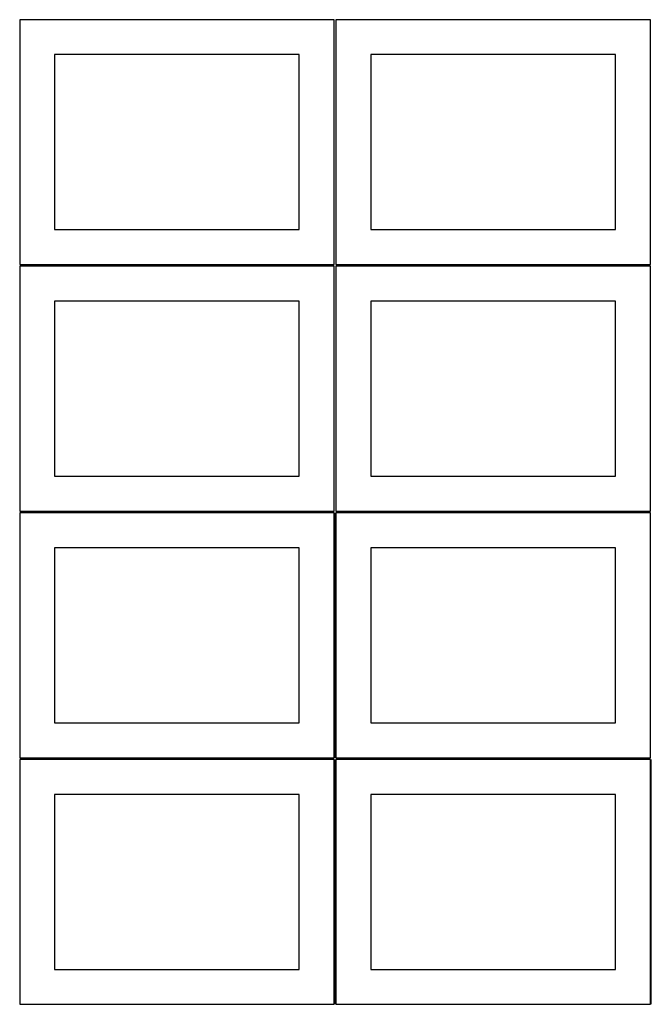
# Model space of a CAD drawing. Header units: millimetres. Extents: x 7 to 1243, y 7 to 2493.
# Tile 3 of 20: x 7 to 549, y 430 to 1274. Entities that reach past the tile are written whole.
import ezdxf

# ---------------------------------------------------------------- set-up
doc = ezdxf.new("R2010")
doc.units = ezdxf.units.MM
doc.layers.add('COMMON', color=5, linetype='CONTINUOUS', true_color=0x0000ff)
doc.layers.add('CUT', color=7, linetype='CONTINUOUS', true_color=0x000000)

msp = doc.modelspace()

# ---------------------------------------------------------------- linework, layer by layer
at = {"layer": 'COMMON'}
for p, q in [((277.291899, 851.041933), (277.291899, 641.041933)), ((276.541899, 640.291933), (6.541899, 640.291933)), ((277.291899, 639.541932), (277.291899, 429.541932)), ((548.0419, 640.291933), (278.0419, 640.291933)), ((548.791901, 429.541932), (548.791901, 639.541932))]:
    msp.add_line(p, q, dxfattribs=at)
at = {"layer": 'CUT'}
for p, q in [((276.520965, 1274.125763), (6.520965, 1274.125763)), ((6.520965, 1274.125763), (6.520965, 1064.125763)), ((276.520965, 1064.125763), (276.520965, 1274.125763)), ((548.0419, 1274.125763), (278.0419, 1274.125763)), ((278.0419, 1274.125763), (278.0419, 1064.125763)), ((548.0419, 1064.125763), (548.0419, 1274.125763)), ((246.520965, 1244.125763), (36.520965, 1244.125763)), ((36.520965, 1244.125763), (36.520965, 1094.125763)), ((246.520965, 1094.125763), (246.520965, 1244.125763)), ((518.0419, 1244.125763), (308.0419, 1244.125763)), ((308.0419, 1244.125763), (308.0419, 1094.125763)), ((518.0419, 1094.125763), (518.0419, 1244.125763)), ((36.520965, 1094.125763), (246.520965, 1094.125763)), ((308.0419, 1094.125763), (518.0419, 1094.125763)), ((6.520965, 1064.125763), (276.520965, 1064.125763)), ((276.520965, 1062.604767), (6.520965, 1062.604767)), ((6.520965, 1062.604767), (6.520965, 852.604767)), ((276.520965, 852.604767), (276.520965, 1062.604767)), ((278.0419, 1064.125763), (548.0419, 1064.125763)), ((548.0419, 1062.604767), (278.0419, 1062.604767)), ((278.0419, 1062.604767), (278.0419, 852.604767)), ((548.0419, 852.604767), (548.0419, 1062.604767)), ((246.520965, 1032.604767), (36.520965, 1032.604767)), ((36.520965, 1032.604767), (36.520965, 882.604767)), ((246.520965, 882.604767), (246.520965, 1032.604767)), ((518.0419, 1032.604767), (308.0419, 1032.604767)), ((308.0419, 1032.604767), (308.0419, 882.604767)), ((518.0419, 882.604767), (518.0419, 1032.604767)), ((36.520965, 882.604767), (246.520965, 882.604767)), ((308.0419, 882.604767), (518.0419, 882.604767)), ((6.520965, 852.604767), (276.520965, 852.604767)), ((276.541899, 851.041933), (6.541899, 851.041933)), ((6.541899, 851.041933), (6.541899, 641.041933)), ((276.541899, 641.041933), (276.541899, 851.041933)), ((278.0419, 852.604767), (548.0419, 852.604767)), ((548.0419, 851.041933), (278.0419, 851.041933)), ((278.0419, 851.041933), (278.0419, 641.041933)), ((548.0419, 641.041933), (548.0419, 851.041933)), ((246.541899, 821.041933), (36.541899, 821.041933)), ((36.541899, 821.041933), (36.541899, 671.041933)), ((246.541899, 671.041933), (246.541899, 821.041933)), ((518.0419, 821.041933), (308.0419, 821.041933)), ((308.0419, 821.041933), (308.0419, 671.041933)), ((518.0419, 671.041933), (518.0419, 821.041933)), ((36.541899, 671.041933), (246.541899, 671.041933)), ((308.0419, 671.041933), (518.0419, 671.041933)), ((6.541899, 641.041933), (276.541899, 641.041933)), ((276.541899, 639.541932), (6.541899, 639.541932)), ((6.541899, 639.541932), (6.541899, 429.541932)), ((276.541899, 429.541932), (276.541899, 639.541932)), ((278.0419, 641.041933), (548.0419, 641.041933)), ((548.0419, 639.541932), (278.0419, 639.541932)), ((278.0419, 639.541932), (278.0419, 429.541932)), ((548.0419, 429.541932), (548.0419, 639.541932)), ((246.541899, 609.541932), (36.541899, 609.541932)), ((36.541899, 609.541932), (36.541899, 459.541932)), ((246.541899, 459.541932), (246.541899, 609.541932)), ((518.0419, 609.541932), (308.0419, 609.541932)), ((308.0419, 609.541932), (308.0419, 459.541932)), ((518.0419, 459.541932), (518.0419, 609.541932)), ((36.541899, 459.541932), (246.541899, 459.541932)), ((308.0419, 459.541932), (518.0419, 459.541932)), ((6.541899, 429.541932), (276.541899, 429.541932)), ((278.0419, 429.541932), (548.0419, 429.541932))]:
    msp.add_line(p, q, dxfattribs=at)

doc.saveas('drawing.dxf')
